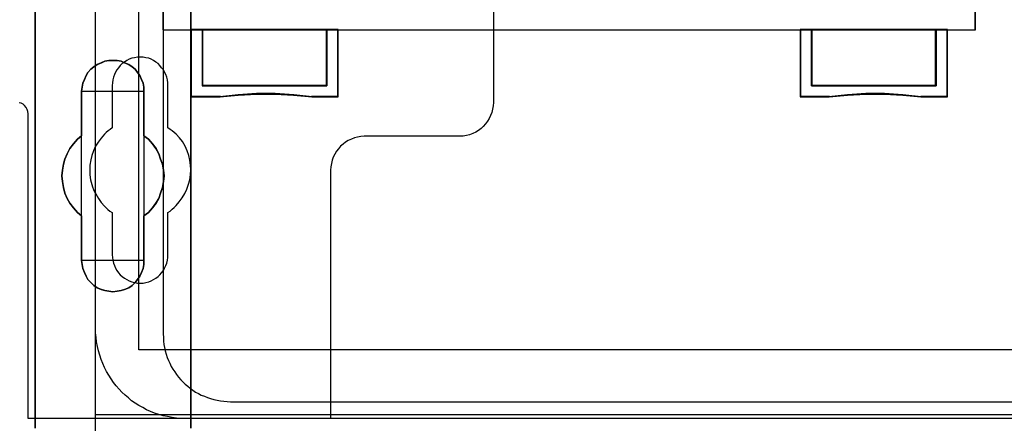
# Model space of a CAD drawing. Extents: x -543332 to -323966, y -9028 to 137422.
# Tile 123 of 250: x -445256 to -444383, y 25089 to 25446. Entities that reach past the tile are written whole.
import ezdxf

# ---------------------------------------------------------------- set-up
doc = ezdxf.new("R2010")
doc.units = 0
doc.header["$MEASUREMENT"] = 0
doc.layers.get('0').update_dxf_attribs({"color": 8})
for name, color, linetype in [('30', 7, 'Continuous'), ('45', 8, 'Continuous'), ('5', 7, 'Continuous'), ('50', 7, 'Continuous')]:
    doc.layers.add(name, color=color, linetype=linetype)

# ---------------------------------------------------------------- blocks, each defined once
blk = doc.blocks.new('*U1106')
at = {"layer": '5', "color": 7}
for points in [[(498.624489, -386.338651), (498.624489, -323.250088), (498.624489, -298.744188), (498.624489, -173.234937), (498.624489, -148.780413), (498.624489, -78.807593), (498.624489, -73.721462), (499.243182, -73.721462), (511.823274, -73.721462), (512.441967, -73.721462), (512.441967, -78.807593), (512.441967, -78.807593), (512.441967, -386.338651)], [(512.442723, -386.341247), (512.442723, -78.807635), (512.442723, -73.721462), (511.824042, -73.721462), (511.824042, -73.721462), (499.244201, -73.721462), (498.62552, -73.721462), (498.62552, -78.807635), (498.62552, -148.781036), (498.62552, -173.235764), (498.62552, -298.746057), (498.62552, -323.25216), (498.62552, -386.341247)]]:
    blk.add_lwpolyline(points, dxfattribs=at)
for points in [[(512.440072, -386.34188), (512.440072, -78.808532), (512.440072, -386.34188)], [(498.62552, -323.250036), (498.62552, -386.34188), (498.62552, -323.250036)], [(508.267581, -356.490112), (508.267581, -360.446102), (508.680179, -360.754361), (509.041202, -361.165373), (509.35065, -361.576385), (509.608524, -362.038773), (509.763248, -362.501162), (509.917972, -362.96355), (510.021122, -363.477315), (510.072696, -363.99108), (510.021122, -364.504845), (509.917972, -365.01861), (509.763248, -365.532375), (509.608524, -365.994763), (509.35065, -366.405775), (509.041202, -366.816787), (508.680179, -367.227799), (508.267581, -367.536058), (508.267581, -371.492049), (508.267581, -371.851684), (508.216007, -372.211319), (508.061283, -372.570955), (507.906558, -372.879214), (507.70026, -373.187473), (507.493961, -373.444355), (507.236087, -373.701238), (506.926639, -373.906744), (506.565616, -374.060873), (506.256168, -374.163626), (505.895145, -374.215003), (505.534122, -374.266379), (505.173099, -374.215003), (504.812076, -374.163626), (504.502628, -374.060873), (504.141605, -373.906744), (503.832156, -373.701238), (503.574283, -373.444355), (503.316409, -373.187473), (503.161685, -372.879214), (503.006961, -372.570955), (502.852237, -372.211319), (502.800662, -371.851684), (502.749087, -371.492049), (502.749087, -367.536058), (502.388064, -367.227799), (502.027041, -366.816787), (501.717593, -366.405775), (501.459719, -365.994763), (501.253421, -365.532375), (501.150271, -365.01861), (501.047122, -364.504845), (500.995547, -363.99108), (501.047122, -363.477315), (501.150271, -362.96355), (501.253421, -362.501162), (501.459719, -362.038773), (501.717593, -361.576385), (502.027041, -361.165373), (502.388064, -360.754361), (502.749087, -360.446102), (502.749087, -356.490112), (502.800662, -356.130476), (502.852237, -355.770841), (503.006961, -355.462582), (503.161685, -355.102946), (503.316409, -354.846064), (503.574283, -354.537805), (503.832156, -354.332299), (504.141605, -354.126793), (504.502628, -353.972663), (504.812076, -353.818534), (505.173099, -353.767157), (505.534122, -353.767157), (505.895145, -353.767157), (506.256168, -353.818534), (506.565616, -353.972663), (506.926639, -354.126793), (507.236087, -354.332299), (507.493961, -354.537805), (507.70026, -354.846064), (507.906558, -355.102946), (508.061283, -355.462582), (508.216007, -355.770841), (508.267581, -356.130476), (508.267581, -356.490112)], [(508.267581, -356.490112), (508.267581, -356.130476), (508.216007, -355.770841), (508.061283, -355.462582), (507.906558, -355.102946), (507.70026, -354.846064), (507.493961, -354.537805), (507.236087, -354.332299), (506.926639, -354.126793), (506.565616, -353.972663), (506.256168, -353.818534), (505.895145, -353.767157), (505.534122, -353.767157), (505.173099, -353.767157), (504.812076, -353.818534), (504.502628, -353.972663), (504.141605, -354.126793), (503.832156, -354.332299), (503.574283, -354.537805), (503.316409, -354.846064), (503.161685, -355.102946), (503.006961, -355.462582), (502.852237, -355.770841), (502.800662, -356.130476), (502.749087, -356.490112), (502.749087, -360.446102), (502.388064, -360.754361), (502.027041, -361.165373), (501.717593, -361.576385), (501.459719, -362.038773), (501.253421, -362.501162), (501.150271, -362.96355), (501.047122, -363.477315), (500.995547, -363.99108), (501.047122, -364.504845), (501.150271, -365.01861), (501.253421, -365.532375), (501.459719, -365.994763), (501.717593, -366.405775), (502.027041, -366.816787), (502.388064, -367.227799), (502.749087, -367.536058), (502.749087, -371.492049), (502.800662, -371.851684), (502.852237, -372.211319), (503.006961, -372.570955), (503.161685, -372.879214), (503.316409, -373.187473), (503.574283, -373.444355), (503.832156, -373.701238), (504.141605, -373.906744), (504.502628, -374.060873), (504.812076, -374.163626), (505.173099, -374.215003), (505.534122, -374.266379), (505.895145, -374.215003), (506.256168, -374.163626), (506.565616, -374.060873), (506.926639, -373.906744), (507.236087, -373.701238), (507.493961, -373.444355), (507.70026, -373.187473), (507.906558, -372.879214), (508.061283, -372.570955), (508.216007, -372.211319), (508.267581, -371.851684), (508.267581, -371.492049), (508.267581, -367.536058), (508.680179, -367.227799), (509.041202, -366.816787), (509.35065, -366.405775), (509.608524, -365.994763), (509.763248, -365.532375), (509.917972, -365.01861), (510.021122, -364.504845), (510.072696, -363.99108), (510.021122, -363.477315), (509.917972, -362.96355), (509.763248, -362.501162), (509.608524, -362.038773), (509.35065, -361.576385), (509.041202, -361.165373), (508.680179, -360.754361), (508.267581, -360.446102), (508.267581, -356.490112)], [(508.267581, -356.490112), (508.267581, -356.130476), (508.216007, -355.770841), (508.061283, -355.462582), (507.906558, -355.102946), (507.70026, -354.846064), (507.493961, -354.537805), (507.236087, -354.332299), (506.926639, -354.126793), (506.565616, -353.972663), (506.256168, -353.818534), (505.895145, -353.767157), (505.534122, -353.767157), (505.173099, -353.767157), (504.812076, -353.818534), (504.502628, -353.972663), (504.141605, -354.126793), (503.832156, -354.332299), (503.574283, -354.537805), (503.316409, -354.846064), (503.161685, -355.102946), (503.006961, -355.462582), (502.852237, -355.770841), (502.800662, -356.130476), (502.749087, -356.490112), (502.749087, -360.446102), (502.388064, -360.754361), (502.027041, -361.165373), (501.717593, -361.576385), (501.459719, -362.038773), (501.253421, -362.501162), (501.150271, -362.96355), (501.047122, -363.477315), (500.995547, -363.99108), (501.047122, -364.504845), (501.150271, -365.01861), (501.253421, -365.532375), (501.459719, -365.994763), (501.717593, -366.405775), (502.027041, -366.816787), (502.388064, -367.227799), (502.749087, -367.536058), (502.749087, -371.492049), (502.800662, -371.851684), (502.852237, -372.211319), (503.006961, -372.570955), (503.161685, -372.879214), (503.316409, -373.187473), (503.574283, -373.444355), (503.832156, -373.701238), (504.141605, -373.906744), (504.502628, -374.060873), (504.812076, -374.163626), (505.173099, -374.215003), (505.534122, -374.266379), (505.895145, -374.215003), (506.256168, -374.163626), (506.565616, -374.060873), (506.926639, -373.906744), (507.236087, -373.701238), (507.493961, -373.444355), (507.70026, -373.187473), (507.906558, -372.879214), (508.061283, -372.570955), (508.216007, -372.211319), (508.267581, -371.851684), (508.267581, -371.492049), (508.267581, -367.536058), (508.680179, -367.227799), (509.041202, -366.816787), (509.35065, -366.405775), (509.608524, -365.994763), (509.763248, -365.532375), (509.917972, -365.01861), (510.021122, -364.504845), (510.072696, -363.99108), (510.021122, -363.477315), (509.917972, -362.96355), (509.763248, -362.501162), (509.608524, -362.038773), (509.35065, -361.576385), (509.041202, -361.165373), (508.680179, -360.754361), (508.267581, -360.446102), (508.267581, -356.490112)], [(508.26734, -356.492089), (508.26734, -356.132193), (508.215757, -355.772296), (508.061006, -355.463813), (507.906254, -355.103916), (507.69992, -354.846847), (507.493585, -354.538365), (507.235666, -354.332709), (506.926164, -354.127054), (506.565078, -353.972813), (506.255575, -353.818571), (505.894489, -353.767157), (505.533403, -353.767157), (505.172317, -353.767157), (504.811231, -353.818571), (504.501729, -353.972813), (504.140643, -354.127054), (503.83114, -354.332709), (503.573222, -354.538365), (503.315303, -354.846847), (503.160552, -355.103916), (503.005801, -355.463813), (502.85105, -355.772296), (502.799466, -356.132193), (502.747882, -356.492089), (508.26734, -356.492089)], [(502.747882, -356.489441), (502.747882, -360.448405), (502.747882, -356.489441)], [(508.264689, -360.448405), (508.264689, -356.489441), (508.264689, -360.448405)], [(502.750533, -360.445757), (502.389213, -360.754092), (502.027892, -361.165205), (501.718188, -361.576319), (501.460102, -362.038822), (501.253633, -362.501324), (501.150399, -362.963827), (501.047164, -363.477719), (500.995547, -363.991611), (501.047164, -364.505503), (501.150399, -365.019395), (501.253633, -365.533287), (501.460102, -365.99579), (501.718188, -366.406903), (502.027892, -366.818017), (502.389213, -367.22913), (502.750533, -367.537465), (502.750533, -360.445757)], [(508.264689, -367.537465), (508.677948, -367.22913), (509.03955, -366.818017), (509.349494, -366.406903), (509.60778, -365.99579), (509.762752, -365.533287), (509.917724, -365.019395), (510.021039, -364.505503), (510.072696, -363.991611), (510.021039, -363.477719), (509.917724, -362.963827), (509.762752, -362.501324), (509.60778, -362.038822), (509.349494, -361.576319), (509.03955, -361.165205), (508.677948, -360.754092), (508.264689, -360.445757), (508.264689, -367.537465)], [(502.747882, -367.534817), (502.747882, -371.493781), (502.747882, -367.534817)], [(508.264689, -371.493781), (508.264689, -367.534817), (508.264689, -371.493781)], [(502.747882, -371.491133), (502.799466, -371.850887), (502.85105, -372.210641), (503.005801, -372.570395), (503.160552, -372.878756), (503.315303, -373.187117), (503.573222, -373.444084), (503.83114, -373.701051), (504.140643, -373.906625), (504.501729, -374.060805), (504.811231, -374.163592), (505.172317, -374.214986), (505.533403, -374.266379), (505.894489, -374.214986), (506.255575, -374.163592), (506.565078, -374.060805), (506.926164, -373.906625), (507.235666, -373.701051), (507.493585, -373.444084), (507.69992, -373.187117), (507.906254, -372.878756), (508.061006, -372.570395), (508.215757, -372.210641), (508.26734, -371.850887), (508.26734, -371.491133), (502.747882, -371.491133)]]:
    blk.add_lwpolyline(points, close=True, dxfattribs=at)
at = {"layer": '50', "color": 7}
for points in [[(503.983265, -85.921426), (839.76091, -85.921426), (839.76091, -735.000783), (503.983265, -735.000783), (503.983265, -85.921426)], [(507.824617, -92.486155), (835.919558, -92.486155), (835.919558, -379.414356), (507.824617, -379.414356), (507.824617, -92.486155)], [(839.76091, -435.77199), (503.983265, -435.77199), (503.983265, -385.150219), (839.76091, -385.150219), (839.76091, -435.77199)]]:
    blk.add_lwpolyline(points, dxfattribs=at)
blk = doc.blocks.new('*U1118')
at = {"layer": '50', "color": 7}
for points in [[(832.001083, -385.499773), (512.000243, -385.499773), (511.580239, -385.499773), (511.181235, -385.457738), (510.782232, -385.415703), (510.383228, -385.331634), (509.984225, -385.247564), (509.606221, -385.142477), (509.228218, -385.016373), (508.871215, -384.869252), (508.514212, -384.72213), (508.178209, -384.532974), (507.842206, -384.343817), (507.506203, -384.133643), (507.1912, -383.92347), (506.897197, -383.671261), (506.603195, -383.419052), (506.330192, -383.166844), (506.07819, -382.893618), (505.826188, -382.599375), (505.574186, -382.305131), (505.364184, -381.989871), (505.154182, -381.653593), (504.96518, -381.317315), (504.776178, -380.981037), (504.629177, -380.623741), (504.482176, -380.266446), (504.356175, -379.888133), (504.251174, -379.50982), (504.167173, -379.11049), (504.083172, -378.71116), (504.041172, -378.31183), (503.999172, -377.9125), (503.999172, -377.492152), (503.999172, -318.475355)], [(515.970229, -384.008872), (827.968097, -384.008872)], [(509.985212, -243.003268), (509.985212, -377.997901), (510.006212, -378.313162), (510.027212, -378.628423), (510.048212, -378.922666), (510.111213, -379.21691), (510.174213, -379.511153), (510.258213, -379.805396), (510.342213, -380.078622), (510.468214, -380.351848), (510.573214, -380.604057), (510.699214, -380.877283), (510.846215, -381.129491), (511.014215, -381.360682), (511.182216, -381.591873), (511.350216, -381.823065), (511.539217, -382.054256), (511.728217, -382.243412), (511.938218, -382.453586), (512.169218, -382.642743), (512.379219, -382.810882), (512.63122, -382.979021), (512.86222, -383.14716), (513.114221, -383.273264), (513.366222, -383.420386), (513.639222, -383.525472), (513.912223, -383.630559), (514.185224, -383.735646), (514.479225, -383.819716), (514.773226, -383.882768), (515.067226, -383.924803), (515.361227, -383.966837), (515.676228, -383.987855), (515.970229, -384.008872)]]:
    blk.add_lwpolyline(points, dxfattribs=at)
blk = doc.blocks.new('*U1119')
at = {"layer": '30', "color": 7}
for points in [[(539.273865, -263.504343), (539.273865, -357.494179), (539.251488, -357.786842), (539.206736, -358.079505), (539.139608, -358.372168), (539.027727, -358.642318), (538.89347, -358.912468), (538.759213, -359.160106), (538.580204, -359.385232), (538.378819, -359.610357), (538.177434, -359.790457), (537.953673, -359.970558), (537.707535, -360.128145), (537.439022, -360.240708), (537.170508, -360.353271), (536.879618, -360.420808), (536.588729, -360.465833), (536.297839, -360.488346), (527.817284, -360.488346), (527.526394, -360.510858), (527.213129, -360.555883), (526.944615, -360.623421), (526.676101, -360.735984), (526.407588, -360.848546), (526.16145, -361.006134), (525.937689, -361.186234), (525.713928, -361.366335), (525.534919, -361.59146), (525.35591, -361.816585), (525.199277, -362.064223), (525.06502, -362.334374), (524.975515, -362.604524), (524.908387, -362.897187), (524.863635, -363.18985), (524.841258, -363.482513), (524.841258, -385.499773), (498.012275, -385.499773), (498.012275, -358.507243), (497.989898, -358.282117), (497.92277, -358.102017), (497.833266, -357.921917), (497.699009, -357.764329), (497.564752, -357.651766), (497.385743, -357.561716), (497.206734, -357.516691)], [(539.273865, -263.504343), (539.273865, -357.494179), (539.251488, -357.786842), (539.206736, -358.079505), (539.139608, -358.372168), (539.027727, -358.642318), (538.89347, -358.912468), (538.759213, -359.160106), (538.580204, -359.385232), (538.378819, -359.610357), (538.177434, -359.790457), (537.953673, -359.970558), (537.707535, -360.128145), (537.439022, -360.240708), (537.170508, -360.353271), (536.879618, -360.420808), (536.588729, -360.465833), (536.297839, -360.488346), (527.817284, -360.488346), (527.526394, -360.510858), (527.213129, -360.555883), (526.944615, -360.623421), (526.676101, -360.735984), (526.407588, -360.848546), (526.16145, -361.006134), (525.937689, -361.186234), (525.713928, -361.366335), (525.534919, -361.59146), (525.35591, -361.816585), (525.199277, -362.064223), (525.06502, -362.334374), (524.975515, -362.604524), (524.908387, -362.897187), (524.863635, -363.18985), (524.841258, -363.482513), (524.841258, -385.499773), (498.012275, -385.499773), (498.012275, -358.507243), (497.989898, -358.282117), (497.92277, -358.102017), (497.833266, -357.921917), (497.699009, -357.764329), (497.564752, -357.651766), (497.385743, -357.561716), (497.206734, -357.516691)], [(510.408935, -370.979376), (510.408935, -367.241868), (510.610341, -367.106777), (510.789369, -366.949171), (510.968396, -366.791566), (511.125046, -366.63396), (511.415965, -366.296233), (511.684507, -365.935992), (511.908291, -365.553235), (512.087319, -365.170478), (512.243968, -364.742691), (512.35586, -364.337419), (512.422996, -363.909632), (512.445374, -363.45933), (512.422996, -363.031543), (512.35586, -362.603756), (512.266347, -362.175969), (512.109697, -361.770697), (512.020184, -361.568061), (511.93067, -361.365425), (511.818778, -361.162789), (511.706885, -360.960153), (511.438344, -360.622426), (511.125046, -360.307215), (510.968396, -360.149609), (510.789369, -360.014518), (510.610341, -359.879427), (510.408935, -359.744337), (510.408935, -355.984314), (510.386557, -355.736648), (510.364178, -355.488981), (510.297043, -355.241315), (510.229907, -355.016164), (510.118015, -354.791013), (510.006123, -354.588377), (509.849474, -354.408256), (509.692825, -354.20562), (509.536176, -354.048014), (509.334769, -353.912924), (509.133363, -353.777833), (508.931957, -353.665258), (508.708173, -353.575197), (508.46201, -353.530167), (508.215847, -353.485137), (507.969684, -353.462622), (507.701143, -353.485137), (507.45498, -353.530167), (507.208817, -353.575197), (506.985032, -353.665258), (506.761248, -353.777833), (506.559842, -353.912924), (506.358435, -354.048014), (506.179408, -354.20562), (506.022759, -354.408256), (505.888488, -354.588377), (505.754217, -354.791013), (505.664703, -355.016164), (505.57519, -355.241315), (505.508054, -355.488981), (505.485676, -355.736648), (505.463297, -355.984314), (505.463297, -359.744337), (505.28427, -359.879427), (505.105242, -360.014518), (504.926215, -360.149609), (504.769565, -360.307215), (504.478646, -360.644941), (504.210104, -361.005183), (503.98632, -361.365425), (503.807292, -361.770697), (503.673021, -362.175969), (503.561129, -362.58124), (503.493994, -363.031543), (503.471615, -363.45933), (503.493994, -363.887117), (503.538751, -364.337419), (503.605886, -364.540055), (503.650643, -364.765206), (503.717778, -364.967842), (503.807292, -365.192993), (503.896806, -365.395629), (504.008698, -365.598265), (504.12059, -365.800901), (504.254861, -366.003537), (504.501024, -366.363779), (504.769565, -366.67899), (504.926215, -366.814081), (505.082864, -366.971687), (505.261891, -367.106777), (505.463297, -367.241868), (505.463297, -370.979376), (505.485676, -371.227042), (505.508054, -371.474708), (505.57519, -371.722374), (505.664703, -371.947525), (505.754217, -372.172677), (505.888488, -372.375313), (506.022759, -372.577949), (506.179408, -372.758069), (506.358435, -372.915675), (506.559842, -373.073281), (506.761248, -373.185856), (506.985032, -373.298432), (507.208817, -373.388492), (507.45498, -373.456038), (507.701143, -373.501068), (507.969684, -373.501068), (508.215847, -373.501068), (508.46201, -373.456038), (508.708173, -373.388492), (508.931957, -373.298432), (509.133363, -373.185856), (509.334769, -373.073281), (509.536176, -372.915675), (509.692825, -372.758069), (509.849474, -372.577949), (510.006123, -372.375313), (510.118015, -372.172677), (510.229907, -371.947525), (510.297043, -371.722374), (510.364178, -371.474708), (510.386557, -371.227042), (510.408935, -370.979376)]]:
    blk.add_lwpolyline(points, dxfattribs=at)
blk = doc.blocks.new('*U1120')
at = {"layer": '45', "color": 7}
for points in [[(582.040387, -268.997671), (509.961353, -268.997671), (509.961353, -351.066058), (582.040387, -351.066058), (582.040387, -268.997671)], [(582.016528, -269.021504), (509.982561, -269.021504), (509.982561, -351.044873), (582.016528, -351.044873), (582.016528, -269.021504)], [(524.511868, -356.008568), (513.462033, -356.008568), (513.462033, -351.02104), (512.455978, -351.02104), (512.455978, -357.000532), (515.021418, -357.000532), (516.647873, -356.828739), (518.279918, -356.745613), (519.92314, -356.745613), (521.560774, -356.828739), (523.192818, -357.000532), (525.512334, -357.000532), (525.512334, -351.02104), (524.511868, -351.02104), (524.511868, -356.008568)], [(524.515544, -351.02104), (513.45807, -351.02104), (513.45807, -356.015425), (524.515544, -356.015425), (524.515544, -351.02104)], [(578.539707, -356.008568), (567.489872, -356.008568), (567.489872, -351.02104), (566.489406, -351.02104), (566.489406, -357.000532), (569.049257, -357.000532), (570.681301, -356.828739), (572.307756, -356.745613), (573.950979, -356.745613), (575.594202, -356.828739), (577.215068, -357.000532), (579.545761, -357.000532), (579.545761, -351.02104), (578.539707, -351.02104), (578.539707, -356.008568)], [(567.486196, -351.02104), (567.486196, -356.015425), (578.541019, -356.015425), (578.541019, -351.02104), (573.010811, -351.02104), (567.486196, -351.02104)]]:
    blk.add_lwpolyline(points, close=True, dxfattribs=at)
at = {"layer": '45', "color": 139}
blk.add_lwpolyline([(582.040387, -268.997671), (509.961353, -268.997671), (509.961353, -351.066058), (582.040387, -351.066058), (582.040387, -268.997671)], close=True, dxfattribs=at)
for points in [[(512.455978, -351.02104), (512.455978, -357.000532)], [(513.45807, -351.02104), (513.45807, -356.015425)], [(524.467825, -356.015425), (524.467825, -351.02104)], [(525.464615, -351.02104), (525.464615, -357.000532)], [(566.489406, -351.02104), (566.489406, -357.000532)], [(573.034816, -351.02104), (566.489406, -351.02104)], [(567.486196, -351.02104), (567.486196, -356.015425)], [(578.495951, -356.015425), (578.495951, -351.02104)], [(579.498043, -351.02104), (579.498043, -357.000532)], [(513.45807, -355.970407), (524.515544, -355.970407)], [(567.486196, -355.970407), (578.541019, -355.970407)], [(515.059296, -356.955513), (512.455978, -356.955513)], [(523.20063, -357.000532), (521.56506, -356.79887), (519.923889, -356.701292), (518.277116, -356.701292), (516.641546, -356.79887), (515.011578, -357.000532)], [(525.512334, -356.955513), (523.155562, -356.955513)], [(569.084771, -356.955513), (566.489406, -356.955513)], [(577.223453, -357.000532), (575.599027, -356.79887), (573.952194, -356.701292), (572.305361, -356.701292), (570.675333, -356.79887), (569.039703, -357.000532)], [(579.545761, -356.955513), (577.175735, -356.955513)]]:
    blk.add_lwpolyline(points, dxfattribs=at)
at = {"layer": '45', "color": 59}
for points in [[(524.511868, -356.008568), (513.462033, -356.008568), (513.462033, -351.02104), (512.455978, -351.02104), (512.455978, -357.000532), (515.021418, -357.000532), (516.647873, -356.828739), (518.279918, -356.745613), (519.92314, -356.745613), (521.560774, -356.828739), (523.192818, -357.000532), (525.512334, -357.000532), (525.512334, -351.02104), (524.511868, -351.02104), (524.511868, -356.008568)], [(524.49391, -355.994412), (513.479973, -355.994412), (513.479973, -351.042225), (512.477187, -351.042225), (512.477187, -356.979346), (515.034292, -356.979346), (516.655463, -356.808771), (518.282205, -356.726235), (519.92009, -356.726235), (521.552403, -356.808771), (523.179146, -356.979346), (525.491125, -356.979346), (525.491125, -351.042225), (524.49391, -351.042225), (524.49391, -355.994412)], [(524.515544, -351.02104), (513.45807, -351.02104), (513.45807, -356.015425), (524.515544, -356.015425), (524.515544, -351.02104)], [(524.494335, -351.042225), (513.481929, -351.042225), (513.481929, -355.99424), (524.494335, -355.99424), (524.494335, -351.042225)], [(578.539707, -356.008568), (567.489872, -356.008568), (567.489872, -351.02104), (566.489406, -351.02104), (566.489406, -357.000532), (569.049257, -357.000532), (570.681301, -356.828739), (572.307756, -356.745613), (573.950979, -356.745613), (575.594202, -356.828739), (577.215068, -357.000532), (579.545761, -357.000532), (579.545761, -351.02104), (578.539707, -351.02104), (578.539707, -356.008568)], [(578.51932, -355.994412), (567.507627, -355.994412), (567.507627, -351.042225), (566.510615, -351.042225), (566.510615, -356.979346), (569.061629, -356.979346), (570.68804, -356.808771), (572.308881, -356.726235), (573.946432, -356.726235), (575.583982, -356.808771), (577.199254, -356.979346), (579.521902, -356.979346), (579.521902, -351.042225), (578.51932, -351.042225), (578.51932, -355.994412)], [(567.486196, -351.02104), (567.486196, -356.015425), (578.541019, -356.015425), (578.541019, -351.02104), (573.010811, -351.02104), (567.486196, -351.02104)], [(567.507404, -351.042225), (567.507404, -355.99424), (578.51981, -355.99424), (578.51981, -351.042225), (573.010822, -351.042225), (567.507404, -351.042225)]]:
    blk.add_lwpolyline(points, close=True, dxfattribs=at)

msp = doc.modelspace()

# ---------------------------------------------------------------- block references
at = {"xscale": 10, "yscale": 10, "zscale": 10}
for name in ['*U1106', '*U1119', '*U1118', '*U1120']:
    msp.add_blockref(name, (-450229.1, 28948.04), dxfattribs=at)

doc.saveas('drawing.dxf')
